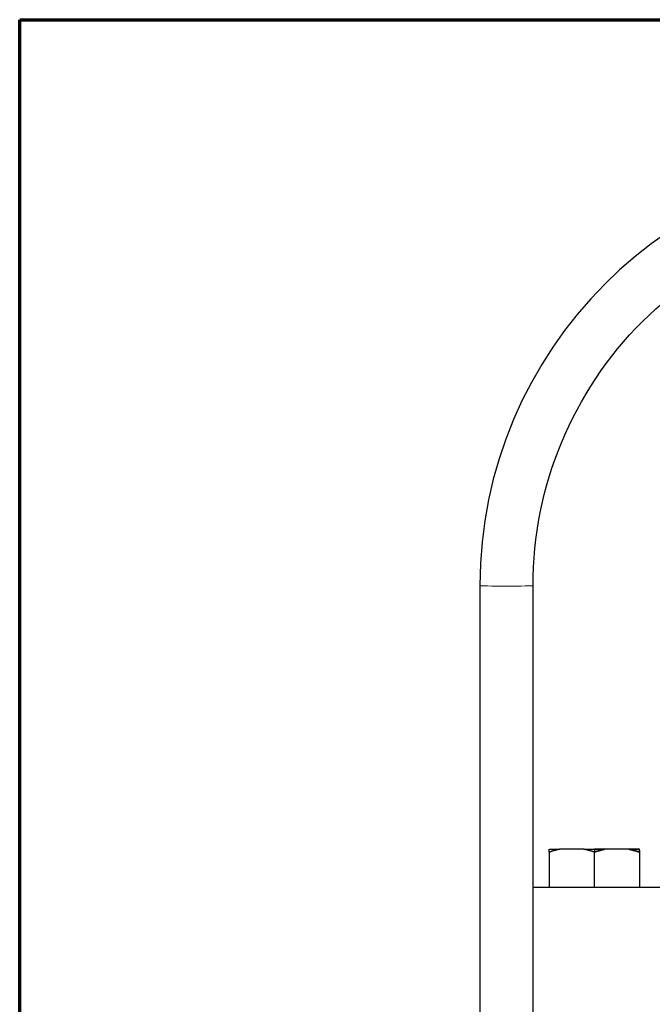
# Model space of a CAD drawing. Header units: millimetres. Extents: x 18 to 610, y -123 to 280.
# Tile 6 of 44: x 23 to 94, y 169 to 280. Entities that reach past the tile are written whole.
import ezdxf

# ---------------------------------------------------------------- set-up
doc = ezdxf.new("R2010")
doc.units = ezdxf.units.MM
doc.linetypes.add('SOLID', pattern=[0])

# ---------------------------------------------------------------- blocks, each defined once
blk = doc.blocks.new('BlockOfViews_3')
at = {"linetype": 'SOLID', "lineweight": 30}
for p, q in [((74.89, 216.37, 34.11), (74.89, 109.09, 31.96)), ((80.89, 109.09, 31.89), (80.89, 216.37, 34.04)), ((82.72, 186.39, -14.13), (82.72, 182.46, -14.13)), ((86.61, 186.7, -11.89), (83.91, 186.7, -13.45)), ((87.79, 186.7, -11.76), (87.79, 186.39, -11.21)), ((87.79, 182.46, -11.21), (87.79, 186.39, -11.21)), ((91.67, 186.7, -13.45), (88.98, 186.7, -11.89)), ((92.86, 186.39, -14.13), (92.86, 182.46, -14.13))]:
    blk.add_line(p, q, dxfattribs=at)
blk.add_arc((122.95, 216.3, 35), 48.06, 90.0717, 179.9196, dxfattribs=at)
at = {"linetype": 'SOLID', "lineweight": 30, "extrusion": (9.53464e-10, -3.48996e-10, -1)}
blk.add_arc((-122.89, 216.37, -34.04), 42, 0.0054, 90.0061, dxfattribs=at)
at = {"color": 196, "linetype": 'SOLID', "lineweight": 9, "extrusion": (0, 0.999799, 0.02007)}
for start, end in [(1.4063, 90), (90, 180)]:
    blk.add_arc((-77.89, 29.69, 217.01), 3, start, end, dxfattribs=at)
at = {"linetype": 'SOLID', "lineweight": 30, "extrusion": (0, 1, 0)}
for centre, radius, start, end in [((-87.79, -17.06, 186.7), 5.3, 17.0799, 42.9201), ((-87.79, -17.06, 186.7), 5.3, 17.0799, 42.9201), ((-87.79, -17.06, 186.7), 5.3, 77.0799, 90), ((-87.79, -17.06, 186.7), 5.3, 77.0799, 90), ((-87.79, -17.06, 186.7), 5.3, 90, 102.9201), ((-87.79, -17.06, 186.7), 5.3, 137.0799, 162.9201), ((-141.29, -17.06, 182.46), 65.09, 21.7957, 84.4035)]:
    blk.add_arc(centre, radius, start, end, dxfattribs=at)
at = {"linetype": 'SOLID', "lineweight": 30, "extrusion": (-0.5, -2.16781e-12, 0.866025)}
blk.add_arc((-174.45, 68.07, -53.6), 12.43, 189.8269, 196.3028, dxfattribs=at)
at = {"linetype": 'SOLID', "lineweight": 30, "extrusion": (-0.5, 8.65531e-12, 0.866025)}
blk.add_arc((-174.45, 66.94, -53.6), 12.43, 163.6972, 170.1731, dxfattribs=at)
at = {"linetype": 'SOLID', "lineweight": 30, "extrusion": (0, -1, 0)}
for start, end in [(77.0799, 90), (17.0799, 42.9201)]:
    blk.add_arc((87.79, -17.06, -186.7), 5.3, start, end, dxfattribs=at)
at = {"linetype": 'SOLID', "lineweight": 30, "extrusion": (0.5, -1.09426e-11, 0.866025)}
blk.add_arc((174.45, -85.12, 34.19), 12.43, 9.8269, 16.3028, dxfattribs=at)
at = {"linetype": 'SOLID', "lineweight": 30, "extrusion": (0.5, -5.62356e-12, 0.866025)}
blk.add_arc((174.45, -83.99, 34.19), 12.43, 343.6972, 350.1731, dxfattribs=at)
at = {"linetype": 'SOLID', "lineweight": 30, "extrusion": (1, -5.09917e-12, -1.18332e-12)}
blk.add_arc((174.45, -17.62, 92.86), 12.43, 11.8389, 16.3028, dxfattribs=at)
at = {"linetype": 'SOLID', "lineweight": 30}
for points, knots in [([(83.91, 186.7, -13.45), (83.89, 186.7, -13.46), (83.87, 186.7, -13.47), (83.83, 186.69, -13.49), (83.8, 186.68, -13.51), (83.76, 186.67, -13.53), (83.74, 186.67, -13.54), (83.7, 186.66, -13.57), (83.68, 186.65, -13.58), (83.64, 186.65, -13.6), (83.62, 186.64, -13.62), (83.57, 186.63, -13.64), (83.55, 186.63, -13.65), (83.51, 186.62, -13.68), (83.49, 186.61, -13.69), (83.45, 186.6, -13.71), (83.43, 186.59, -13.72), (83.39, 186.58, -13.75), (83.37, 186.58, -13.76), (83.32, 186.57, -13.78), (83.3, 186.56, -13.8), (83.26, 186.55, -13.82), (83.24, 186.54, -13.83), (83.2, 186.53, -13.86), (83.18, 186.53, -13.87), (83.14, 186.51, -13.89), (83.12, 186.51, -13.9), (83.07, 186.5, -13.93), (83.05, 186.49, -13.94), (83.01, 186.48, -13.96), (82.99, 186.47, -13.98), (82.95, 186.46, -14), (82.93, 186.45, -14.01), (82.89, 186.44, -14.04), (82.87, 186.43, -14.05), (82.83, 186.42, -14.07), (82.81, 186.41, -14.08), (82.77, 186.4, -14.11), (82.75, 186.39, -14.12), (82.72, 186.39, -14.13)], [0, 0, 0, 0, 0.0280135, 0.0280135, 0.056027, 0.056027, 0.0840405, 0.0840405, 0.112054, 0.112054, 0.1400675, 0.1400675, 0.1680811, 0.1680811, 0.1960946, 0.1960946, 0.2241081, 0.2241081, 0.2521216, 0.2521216, 0.2801351, 0.2801351, 0.3081486, 0.3081486, 0.3361621, 0.3361621, 0.3641756, 0.3641756, 0.3921891, 0.3921891, 0.4202026, 0.4202026, 0.4482162, 0.4482162, 0.4762297, 0.4762297, 0.5042432, 0.5042432, 0.5322567, 0.5322567, 0.5322567, 0.5322567]), ([(82.72, 186.39, -14.13), (82.72, 186.39, -14.15), (82.72, 186.4, -14.18), (82.72, 186.41, -14.23), (82.72, 186.42, -14.25), (82.72, 186.43, -14.3), (82.72, 186.44, -14.32), (82.72, 186.45, -14.37), (82.72, 186.46, -14.39), (82.72, 186.47, -14.44), (82.72, 186.48, -14.46), (82.72, 186.49, -14.51), (82.72, 186.5, -14.54), (82.72, 186.51, -14.58), (82.72, 186.51, -14.61), (82.72, 186.53, -14.65), (82.72, 186.53, -14.68), (82.72, 186.54, -14.73), (82.72, 186.55, -14.75), (82.72, 186.56, -14.8), (82.72, 186.57, -14.82), (82.72, 186.58, -14.87), (82.72, 186.58, -14.89), (82.72, 186.59, -14.94), (82.72, 186.6, -14.97), (82.72, 186.61, -15.02), (82.72, 186.62, -15.04), (82.72, 186.63, -15.09), (82.72, 186.63, -15.11), (82.72, 186.64, -15.16), (82.72, 186.65, -15.18), (82.72, 186.65, -15.23), (82.72, 186.66, -15.26), (82.72, 186.67, -15.3), (82.72, 186.67, -15.33), (82.72, 186.68, -15.38), (82.72, 186.69, -15.4), (82.72, 186.7, -15.45), (82.72, 186.7, -15.47), (82.72, 186.7, -15.5)], [0, 0, 0, 0, 0.0423631, 0.0423631, 0.0847261, 0.0847261, 0.1270892, 0.1270892, 0.1694523, 0.1694523, 0.2118154, 0.2118154, 0.2541784, 0.2541784, 0.2965415, 0.2965415, 0.3389046, 0.3389046, 0.3812676, 0.3812676, 0.4236307, 0.4236307, 0.4659938, 0.4659938, 0.5083568, 0.5083568, 0.5507199, 0.5507199, 0.593083, 0.593083, 0.6354461, 0.6354461, 0.6778091, 0.6778091, 0.7201722, 0.7201722, 0.7625353, 0.7625353, 0.8048983, 0.8048983, 0.8048983, 0.8048983]), ([(87.79, 186.39, -11.21), (87.77, 186.39, -11.22), (87.75, 186.4, -11.23), (87.71, 186.41, -11.25), (87.69, 186.42, -11.26), (87.65, 186.43, -11.29), (87.63, 186.44, -11.3), (87.59, 186.45, -11.32), (87.56, 186.46, -11.34), (87.52, 186.47, -11.36), (87.5, 186.48, -11.37), (87.46, 186.49, -11.4), (87.44, 186.5, -11.41), (87.4, 186.51, -11.43), (87.38, 186.51, -11.44), (87.34, 186.53, -11.47), (87.32, 186.53, -11.48), (87.27, 186.54, -11.5), (87.25, 186.55, -11.52), (87.21, 186.56, -11.54), (87.19, 186.57, -11.55), (87.15, 186.58, -11.58), (87.13, 186.58, -11.59), (87.09, 186.59, -11.61), (87.07, 186.6, -11.62), (87.02, 186.61, -11.65), (87, 186.62, -11.66), (86.96, 186.63, -11.68), (86.94, 186.63, -11.7), (86.9, 186.64, -11.72), (86.88, 186.65, -11.73), (86.84, 186.65, -11.76), (86.82, 186.66, -11.77), (86.77, 186.67, -11.79), (86.75, 186.67, -11.8), (86.71, 186.68, -11.83), (86.69, 186.69, -11.84), (86.65, 186.7, -11.87), (86.63, 186.7, -11.88), (86.61, 186.7, -11.89)], [0, 0, 0, 0, 0.0423557, 0.0423557, 0.0847113, 0.0847113, 0.127067, 0.127067, 0.1694227, 0.1694227, 0.2117784, 0.2117784, 0.254134, 0.254134, 0.2964897, 0.2964897, 0.3388454, 0.3388454, 0.3812011, 0.3812011, 0.4235567, 0.4235567, 0.4659124, 0.4659124, 0.5082681, 0.5082681, 0.5506237, 0.5506237, 0.5929794, 0.5929794, 0.6353351, 0.6353351, 0.6776908, 0.6776908, 0.7200464, 0.7200464, 0.7624021, 0.7624021, 0.8047578, 0.8047578, 0.8047578, 0.8047578]), ([(87.79, 186.39, -11.21), (87.81, 186.39, -11.22), (87.83, 186.4, -11.23), (87.87, 186.41, -11.25), (87.89, 186.42, -11.26), (87.93, 186.43, -11.29), (87.96, 186.44, -11.3), (88, 186.45, -11.32), (88.02, 186.46, -11.34), (88.06, 186.47, -11.36), (88.08, 186.48, -11.37), (88.12, 186.49, -11.4), (88.14, 186.5, -11.41), (88.18, 186.51, -11.43), (88.2, 186.51, -11.44), (88.24, 186.53, -11.47), (88.27, 186.53, -11.48), (88.31, 186.54, -11.5), (88.33, 186.55, -11.52), (88.37, 186.56, -11.54), (88.39, 186.57, -11.55), (88.43, 186.58, -11.58), (88.45, 186.58, -11.59), (88.49, 186.59, -11.61), (88.52, 186.6, -11.62), (88.56, 186.61, -11.65), (88.58, 186.62, -11.66), (88.62, 186.63, -11.68), (88.64, 186.63, -11.7), (88.68, 186.64, -11.72), (88.7, 186.65, -11.73), (88.75, 186.65, -11.76), (88.77, 186.66, -11.77), (88.81, 186.67, -11.79), (88.83, 186.67, -11.8), (88.87, 186.68, -11.83), (88.89, 186.69, -11.84), (88.93, 186.7, -11.87), (88.95, 186.7, -11.88), (88.98, 186.7, -11.89)], [0, 0, 0, 0, 0.0423557, 0.0423557, 0.0847113, 0.0847113, 0.127067, 0.127067, 0.1694227, 0.1694227, 0.2117784, 0.2117784, 0.254134, 0.254134, 0.2964897, 0.2964897, 0.3388454, 0.3388454, 0.3812011, 0.3812011, 0.4235567, 0.4235567, 0.4659124, 0.4659124, 0.5082681, 0.5082681, 0.5506237, 0.5506237, 0.5929794, 0.5929794, 0.6353351, 0.6353351, 0.6776908, 0.6776908, 0.7200464, 0.7200464, 0.7624021, 0.7624021, 0.8047578, 0.8047578, 0.8047578, 0.8047578]), ([(91.67, 186.7, -13.45), (91.69, 186.7, -13.46), (91.71, 186.7, -13.47), (91.76, 186.69, -13.49), (91.78, 186.68, -13.51), (91.82, 186.67, -13.53), (91.84, 186.67, -13.54), (91.88, 186.66, -13.57), (91.9, 186.65, -13.58), (91.94, 186.65, -13.6), (91.97, 186.64, -13.62), (92.01, 186.63, -13.64), (92.03, 186.63, -13.65), (92.07, 186.62, -13.68), (92.09, 186.61, -13.69), (92.13, 186.6, -13.71), (92.15, 186.59, -13.72), (92.2, 186.58, -13.75), (92.22, 186.58, -13.76), (92.26, 186.57, -13.78), (92.28, 186.56, -13.8), (92.32, 186.55, -13.82), (92.34, 186.54, -13.83), (92.38, 186.53, -13.86), (92.4, 186.53, -13.87), (92.44, 186.51, -13.89), (92.47, 186.51, -13.9), (92.51, 186.5, -13.93), (92.53, 186.49, -13.94), (92.57, 186.48, -13.96), (92.59, 186.47, -13.98), (92.63, 186.46, -14), (92.65, 186.45, -14.01), (92.69, 186.44, -14.04), (92.71, 186.43, -14.05), (92.75, 186.42, -14.07), (92.77, 186.41, -14.08), (92.82, 186.4, -14.11), (92.84, 186.39, -14.12), (92.86, 186.39, -14.13)], [0, 0, 0, 0, 0.0280135, 0.0280135, 0.056027, 0.056027, 0.0840405, 0.0840405, 0.112054, 0.112054, 0.1400675, 0.1400675, 0.1680811, 0.1680811, 0.1960946, 0.1960946, 0.2241081, 0.2241081, 0.2521216, 0.2521216, 0.2801351, 0.2801351, 0.3081486, 0.3081486, 0.3361621, 0.3361621, 0.3641756, 0.3641756, 0.3921891, 0.3921891, 0.4202026, 0.4202026, 0.4482162, 0.4482162, 0.4762297, 0.4762297, 0.5042432, 0.5042432, 0.5322567, 0.5322567, 0.5322567, 0.5322567]), ([(92.86, 186.39, -14.13), (92.86, 186.39, -14.15), (92.86, 186.4, -14.18), (92.86, 186.41, -14.23), (92.86, 186.42, -14.25), (92.86, 186.43, -14.3), (92.86, 186.44, -14.32), (92.86, 186.45, -14.37), (92.86, 186.46, -14.39), (92.86, 186.47, -14.44), (92.86, 186.48, -14.46), (92.86, 186.49, -14.51), (92.86, 186.5, -14.54), (92.86, 186.51, -14.58), (92.86, 186.51, -14.61), (92.86, 186.53, -14.65), (92.86, 186.53, -14.68), (92.86, 186.54, -14.73), (92.86, 186.55, -14.75), (92.86, 186.56, -14.8), (92.86, 186.57, -14.82), (92.86, 186.58, -14.87), (92.86, 186.58, -14.89), (92.86, 186.59, -14.94), (92.86, 186.6, -14.97), (92.86, 186.61, -15.02), (92.86, 186.62, -15.04), (92.86, 186.63, -15.09), (92.86, 186.63, -15.11), (92.86, 186.64, -15.16), (92.86, 186.65, -15.18), (92.86, 186.65, -15.23), (92.86, 186.66, -15.26), (92.86, 186.67, -15.3), (92.86, 186.67, -15.33), (92.86, 186.68, -15.38), (92.86, 186.69, -15.4), (92.86, 186.7, -15.45), (92.86, 186.7, -15.47), (92.86, 186.7, -15.5)], [0, 0, 0, 0, 0.0423631, 0.0423631, 0.0847261, 0.0847261, 0.1270892, 0.1270892, 0.1694523, 0.1694523, 0.2118154, 0.2118154, 0.2541784, 0.2541784, 0.2965415, 0.2965415, 0.3389046, 0.3389046, 0.3812676, 0.3812676, 0.4236307, 0.4236307, 0.4659938, 0.4659938, 0.5083568, 0.5083568, 0.5507199, 0.5507199, 0.593083, 0.593083, 0.6354461, 0.6354461, 0.6778091, 0.6778091, 0.7201722, 0.7201722, 0.7625353, 0.7625353, 0.8048983, 0.8048983, 0.8048983, 0.8048983])]:
    blk.add_open_spline(points, degree=3, knots=knots, dxfattribs=at)
blk = doc.blocks.new('A21-m2')
at = {"color": 51, "linetype": 'SOLID', "lineweight": 70}
for p, q in [((23.1, -69.97), (23.1, 280.03)), ((23.1, 280.03), (609.82, 280.03))]:
    blk.add_line(p, q, dxfattribs=at)

msp = doc.modelspace()

# ---------------------------------------------------------------- block references
for name in ['A21-m2', 'BlockOfViews_3']:
    msp.add_blockref(name, (0, 0))

doc.saveas('drawing.dxf')
